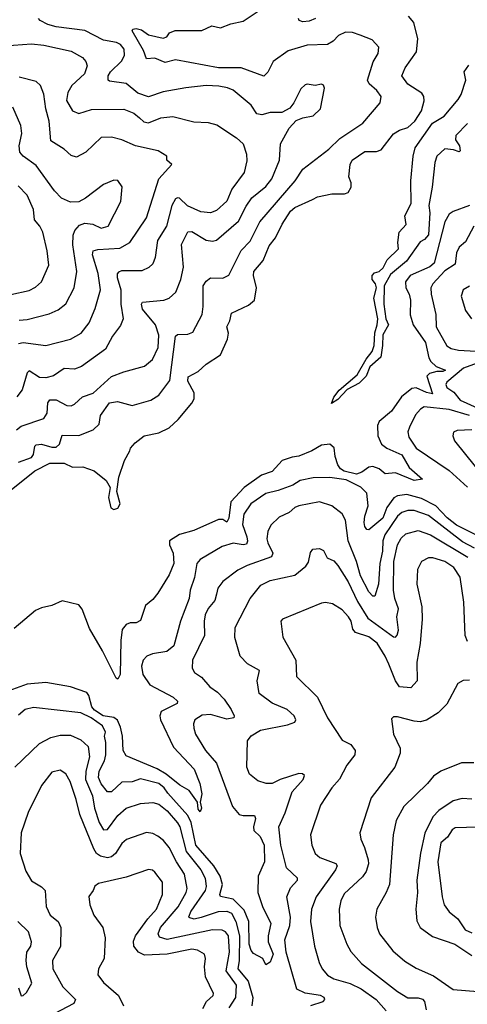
# Model space of a CAD drawing. Extents: x 1933546 to 2138868, y 524910 to 667279.
# Tile 253 of 256: x 2021238 to 2023414, y 619632 to 624419. Entities that reach past the tile are written whole.
import ezdxf

# ---------------------------------------------------------------- set-up
doc = ezdxf.new("R2010")
doc.units = 0

msp = doc.modelspace()

# ---------------------------------------------------------------- linework, layer by layer
at = {"layer": '0CON10XD'}
for points in [[(2021197.1, 622132.9), (2021311.2, 622225), (2021385, 622261.9), (2021455, 622262.5), (2021495, 622243.1), (2021545, 622244.7), (2021600.4, 622225), (2021658.3, 622178.3), (2021677.5, 622145), (2021670, 622095), (2021681.8, 622045), (2021695, 622037.8), (2021715, 622043.5), (2021727.1, 622065), (2021710, 622125), (2021720, 622195), (2021748, 622275), (2021773, 622323), (2021776.2, 622335), (2021798.8, 622361.2), (2021842.5, 622395), (2021915, 622410), (2021965, 622434.6), (2022008.9, 622475), (2022075.3, 622555), (2022086, 622575), (2022086.2, 622605), (2022055, 622662), (2022056.9, 622683.1), (2022105, 622708.6), (2022145, 622744.3), (2022215, 622788.8), (2022248.6, 622865), (2022253.1, 622895), (2022245.7, 622925), (2022260, 622955), (2022267.9, 622992.1), (2022349.8, 623030.2), (2022379.5, 623055), (2022388.5, 623115), (2022374.7, 623175), (2022376.8, 623195), (2022421.5, 623248.5), (2022450.4, 623319.6), (2022481.6, 623358.4), (2022513.6, 623425), (2022555, 623487.5), (2022575.7, 623505), (2022661.5, 623545), (2022685, 623557.7), (2022755, 623572.5), (2022817.5, 623572.5), (2022835, 623578), (2022850, 623605), (2022849.4, 623625), (2022837.5, 623655), (2022844, 623715), (2022854.4, 623735), (2022915, 623778.2), (2022971.9, 623778.1), (2022995, 623785.6), (2023055, 623864), (2023085, 623882), (2023125, 623895.3), (2023159.2, 623925), (2023191.8, 623975), (2023204.4, 624024.4), (2023203.1, 624045), (2023192, 624062), (2023125, 624104.6), (2023095.7, 624145), (2023111.5, 624185), (2023167.1, 624262.9), (2023173.5, 624325), (2023153.9, 624405), (2023127.8, 624435)], [(2021231.9, 622268.1), (2021295, 622290), (2021305.2, 622305), (2021311.8, 622345), (2021317.9, 622352.1), (2021345, 622354.3), (2021395, 622340.4), (2021415, 622340.8), (2021432.5, 622355), (2021445, 622398.9), (2021525, 622396.6), (2021595.3, 622424.8), (2021625, 622452.9), (2021631.3, 622495), (2021675, 622555.4), (2021713, 622563), (2021785, 622543.8), (2021875, 622569.1), (2021915, 622593.1), (2021968.3, 622665), (2021995, 622880.8), (2022005, 622887.5), (2022055, 622890.4), (2022079.9, 622900.1), (2022124.7, 622985), (2022130.5, 623025), (2022129.4, 623125), (2022145, 623147.8), (2022165, 623162.9), (2022225, 623161.8), (2022255, 623176.9), (2022314.1, 623295.9), (2022358.1, 623341.9), (2022405, 623436.2), (2022576.9, 623635), (2022615, 623692.2), (2022741.2, 623788.8), (2022795, 623841.5), (2022905.6, 623915), (2022990.8, 624015), (2022995.8, 624045), (2022974.4, 624075), (2022936.6, 624106.6), (2022928.5, 624125), (2022956.4, 624213.6), (2022980.6, 624255), (2022984.2, 624285), (2022950.7, 624320.7), (2022892.9, 624342.9), (2022855, 624356.5), (2022821.7, 624358.3), (2022787.4, 624342.6), (2022762.5, 624315), (2022735, 624297.3), (2022635, 624294), (2022542.7, 624267.3), (2022469.5, 624215), (2022445, 624164.2), (2022425, 624143.5), (2022315, 624185.2), (2022205, 624185.3), (2021995, 624222.8), (2021945, 624210.3), (2021895, 624231.8), (2021855, 624228.6), (2021839.6, 624269.6), (2021784.4, 624365), (2021787.5, 624372.5), (2021805, 624375.4), (2021829.6, 624369.6), (2021865, 624344.5), (2021935, 624328.1), (2021953.3, 624335), (2021966.7, 624355), (2021994.6, 624365.4), (2022124.1, 624365.9), (2022171.7, 624388.3), (2022215, 624379.4), (2022265, 624398.6), (2022325, 624411.8), (2022417, 624473)], [(2021223.1, 622425), (2021245, 622443.1), (2021355, 622480), (2021371.2, 622505), (2021374.7, 622555.3), (2021385, 622571.1), (2021415, 622570.3), (2021466.6, 622543.4), (2021488, 622542), (2021505, 622549.5), (2021542.9, 622585), (2021595, 622602.8), (2021685, 622683.3), (2021745, 622706.8), (2021845, 622734.5), (2021883.9, 622766.1), (2021911.2, 622825), (2021914.2, 622885), (2021898.8, 622935), (2021835, 623011.9), (2021829.6, 623035), (2021834.4, 623045), (2021938.8, 623055), (2021964.7, 623065.3), (2021996.6, 623093.4), (2022022.2, 623155), (2022034.1, 623215), (2022024, 623325), (2022055, 623388.1), (2022075, 623389.6), (2022145, 623346.2), (2022175, 623342.5), (2022195, 623347.5), (2022301.3, 623438.7), (2022338.3, 623511.7), (2022367, 623553), (2022435, 623608), (2022464.1, 623645), (2022501.1, 623735), (2022505.4, 623815), (2022548, 623892), (2022581.4, 623928.6), (2022615, 623942), (2022665, 623950.8), (2022700, 623985), (2022720, 624085), (2022715, 624100), (2022705, 624106), (2022675, 624098.8), (2022635, 624106), (2022625, 624102), (2022605, 624083.3), (2022571.4, 624015), (2022551.7, 623988.3), (2022513, 623967), (2022455, 623966.7), (2022415, 623955.4), (2022391.4, 623961.4), (2022363.2, 624003.2), (2022275, 624075.4), (2022247.5, 624087.5), (2022206.7, 624095), (2022145, 624098), (2022045, 624086.8), (2021935, 624067.3), (2021865, 624044), (2021811.7, 624061.7), (2021755, 624108.2), (2021675, 624119.1), (2021667.8, 624125), (2021668.8, 624145), (2021679.6, 624165), (2021732.3, 624217.7), (2021748.2, 624245), (2021746.1, 624275), (2021728.5, 624298.5), (2021708.3, 624308.3), (2021645, 624319.3), (2021555, 624366.9), (2021415, 624383.9), (2021375, 624395.4), (2021337.5, 624415), (2021330, 624425)], [(2022675.6, 624425), (2022645, 624411.5), (2022615, 624408.5), (2022596.7, 624415), (2022593.9, 624423.9)], [(2021165, 624292.1), (2021295, 624300.6), (2021355, 624294.2), (2021488.8, 624265), (2021544.3, 624235), (2021560, 624215), (2021565.6, 624195), (2021552.7, 624155), (2021491.9, 624098.1), (2021472.5, 624065), (2021466.5, 624025), (2021495, 623975.6), (2021525, 623963.1), (2021587.7, 623982.3), (2021745, 623983.9), (2021793.1, 623965), (2021821, 623941), (2021841.9, 623921.9), (2021865, 623916.6), (2021925, 623941.6), (2021982.6, 623947.4), (2022085, 623922.3), (2022155, 623918.2), (2022196.8, 623906.8), (2022291.9, 623845), (2022324.4, 623815), (2022340.5, 623765), (2022342.4, 623732.4), (2022328.5, 623675), (2022269.7, 623595), (2022245, 623536.7), (2022195, 623491.1), (2022165, 623480.4), (2022118.8, 623485), (2022054.2, 623514.2), (2022015, 623550.4), (2022005, 623552.9), (2021995, 623547.1), (2021978.4, 623515), (2021952.5, 623415), (2021908.4, 623345), (2021897.3, 623262.7), (2021885, 623232.5), (2021866.7, 623213.3), (2021831.9, 623198.1), (2021732.5, 623197.5), (2021718.1, 623191.9), (2021712.6, 623182.6), (2021712.1, 623165), (2021729.8, 623105), (2021729.7, 623035), (2021740.4, 622965), (2021728, 622932), (2021689.7, 622880.3), (2021655, 622816.7), (2021538.1, 622731.9), (2021505, 622720.4), (2021455, 622722.9), (2021402.7, 622687.3), (2021365, 622678.1), (2021335, 622679.7), (2021285, 622710.9), (2021275, 622702.5), (2021250.4, 622619.6), (2021225, 622585.6)], [(2023415, 623914.3), (2023358.6, 623855), (2023355.8, 623835), (2023375.5, 623805), (2023379.4, 623780.6), (2023373.8, 623776.2), (2023346.5, 623786.5), (2023305, 623791.1), (2023265, 623754.4), (2023256.2, 623725), (2023243.5, 623605), (2023227, 623515), (2023230.9, 623479.1), (2023225, 623372.9), (2023205, 623349.4), (2023185, 623339.2), (2023119, 623245), (2023039.9, 623180.1), (2023009.6, 623125), (2023008.6, 623035), (2023017.1, 622965), (2023030, 622935), (2023003.1, 622886.9), (2023002.3, 622835), (2022992.7, 622777.3), (2022939.8, 622730.2), (2022921.9, 622685), (2022888.5, 622651.5), (2022829.8, 622620.2), (2022785, 622571.9), (2022753.3, 622553.3), (2022765, 622583.3), (2022791.7, 622618.3), (2022877.9, 622692.1), (2022922, 622768), (2022951.5, 622805), (2022961.5, 622835), (2022963.6, 622896.4), (2022975.5, 622935), (2022978.1, 622965), (2022960, 623065), (2022972, 623115), (2022968, 623135), (2022951.2, 623155), (2022951.9, 623175), (2022962.3, 623187.7), (2022985, 623194.5), (2023005, 623212.5), (2023025, 623251.2), (2023078.8, 623305), (2023076.2, 623335), (2023083.1, 623385), (2023116.6, 623423.4), (2023110.9, 623465), (2023141.2, 623525), (2023140, 623635), (2023150.4, 623755), (2023161.1, 623795), (2023243.8, 623915), (2023300.8, 623949.2), (2023369.9, 624030.1), (2023384.4, 624055), (2023406.2, 624125), (2023399.2, 624165), (2023421.8, 624198.2)], [(2021231.9, 622845), (2021255, 622848.8), (2021364.6, 622834.6), (2021484.7, 622865.3), (2021537.3, 622895), (2021575.2, 622944.8), (2021605.8, 623015), (2021630.8, 623105), (2021620, 623185), (2021591.4, 623275), (2021594.6, 623295), (2021618.4, 623301.6), (2021725, 623307.2), (2021772.9, 623335), (2021854.1, 623455), (2021914.7, 623645.3), (2021977.5, 623715), (2021953.3, 623735), (2021953.8, 623755), (2021911.7, 623781.7), (2021801.2, 623805), (2021735, 623833.9), (2021685, 623847.9), (2021635, 623845.5), (2021560, 623775), (2021515, 623750.5), (2021488.2, 623758.2), (2021455, 623788.8), (2021390, 623830), (2021380.9, 623925), (2021364.6, 623985), (2021355, 624056.7), (2021339.5, 624099.5), (2021317.6, 624117.6), (2021235, 624139.6)], [(2021235, 622957.1), (2021275, 622961.6), (2021381.1, 622988.9), (2021425, 623007.3), (2021462, 623038), (2021503.2, 623115), (2021515.9, 623194.1), (2021496.4, 623323.6), (2021498.5, 623371.5), (2021506.8, 623393.2), (2021529.5, 623420.5), (2021555, 623430), (2021594, 623424), (2021635, 623405.5), (2021667.8, 623415), (2021730, 623535), (2021736.2, 623606.2), (2021715, 623636.2), (2021695, 623638.8), (2021645, 623618.1), (2021558.5, 623551.5), (2021525, 623533.8), (2021485, 623530.8), (2021441.1, 623551.1), (2021407.4, 623587.4), (2021319, 623709), (2021255.6, 623755), (2021239.1, 623775), (2021235.4, 623805), (2021248.8, 623865), (2021244.1, 623904.1), (2021205, 623992.9)], [(2021195, 623083.4), (2021285, 623101.8), (2021315, 623117.9), (2021344.5, 623145), (2021379.2, 623225), (2021372.1, 623295), (2021350.5, 623385), (2021335.5, 623415), (2021309.5, 623445), (2021305.9, 623495.9), (2021275, 623565.6), (2021230.4, 623610.4)], [(2023425, 623515.3), (2023345, 623486.7), (2023326.2, 623473.8), (2023305, 623436), (2023253.5, 623235), (2023232.2, 623217.8), (2023135.4, 623175), (2023113.9, 623145), (2023115.2, 623115), (2023131, 623085), (2023138.3, 623055), (2023136.5, 622983.5), (2023150.2, 622935), (2023209.9, 622849.9), (2023227.1, 622775), (2023237, 622757), (2023262.5, 622732.5), (2023308.5, 622715), (2023295, 622708.8), (2023265, 622708.3), (2023230.8, 622699.2), (2023216.8, 622685), (2023245, 622600), (2023215, 622605.6), (2023165, 622629), (2023144.6, 622625.4), (2023094.4, 622585.6), (2023044.6, 622515), (2022984.6, 622465.4), (2022977.3, 622445), (2022979.7, 622395), (2022996.6, 622355), (2023023.3, 622335), (2023095, 622303), (2023131.6, 622241.6), (2023196.7, 622185), (2023155, 622178.6), (2023065, 622216.4), (2023015, 622210.5), (2022985, 622235.9), (2022955, 622246.4), (2022935, 622243.2), (2022900.8, 622219.2), (2022875, 622209.4), (2022815, 622223.4), (2022798, 622235), (2022784.2, 622255), (2022771.7, 622295), (2022767.3, 622337.3), (2022745, 622355.6), (2022705, 622350.6), (2022657.5, 622322.5), (2022595, 622296.1), (2022562.1, 622292.1), (2022513.5, 622275), (2022465, 622221.8), (2022413.3, 622205), (2022329, 622145), (2022265.2, 622075), (2022255.4, 621994.6), (2022245, 621976.5), (2022225, 621988.2), (2022205, 621988.7), (2022085, 621934.7), (2022015, 621915.3), (2021965.7, 621885), (2021965.6, 621865), (2021984.6, 621824.6), (2021987.9, 621775), (2021965, 621720), (2021909.1, 621630.9), (2021885, 621600), (2021849.3, 621570.7), (2021825, 621497.5), (2021805, 621486.7), (2021775, 621486.2), (2021755, 621478.8), (2021735.9, 621454.1), (2021729.3, 621400.7), (2021726.8, 621235), (2021715, 621213.3), (2021707.5, 621217.5), (2021640.8, 621350.8), (2021578.3, 621458.3), (2021542.7, 621552.7), (2021525, 621573.8), (2021445, 621593.3), (2021395, 621570), (2021345, 621560), (2021314.3, 621545.7), (2021211.5, 621458.5)], [(2023445.3, 623415), (2023405, 623338.9), (2023375, 623312.2), (2023360.8, 623285), (2023355, 623230), (2023305, 623197), (2023245.9, 623135), (2023237.2, 623115), (2023237.6, 623085), (2023260, 622985), (2023262.5, 622925), (2023315, 622832.9), (2023335, 622819.6), (2023371.3, 622811.3), (2023455, 622807)], [(2023425, 623123.1), (2023394.2, 623105), (2023384.4, 623075), (2023405.4, 623005.4), (2023434.4, 622965)], [(2023480, 622755), (2023395.3, 622725), (2023313.9, 622656.1), (2023309.1, 622645), (2023315, 622630), (2023348.6, 622608.6), (2023379, 622569), (2023462.2, 622532.2)], [(2023425, 622494.1), (2023325, 622523.6), (2023204.1, 622535.9), (2023185.7, 622525), (2023162.5, 622497.5), (2023132.2, 622437.8), (2023124.6, 622415), (2023129.1, 622389.1), (2023165, 622335.6), (2023325, 622226.7), (2023415, 622145.9)], [(2023435, 622424.7), (2023365, 622421.8), (2023346.6, 622413.4), (2023342.7, 622395), (2023351.5, 622371.5), (2023498.3, 622188.3)], [(2023545, 621868.1), (2023361, 621961), (2023316.3, 621996.3), (2023261.4, 622055), (2023190.5, 622090.5), (2023119.8, 622110.2), (2023075, 622104.3), (2023056.6, 622093.4), (2023022.5, 622047.5), (2023002.6, 621995), (2022935, 621938.9), (2022925, 621939.4), (2022915, 621954.4), (2022912.2, 621975), (2022915.7, 622005), (2022932.6, 622055), (2022926.2, 622116.2), (2022896.7, 622146.7), (2022825, 622182), (2022745, 622192.5), (2022665, 622191.9), (2022602, 622178), (2022565, 622155.8), (2022495, 622129), (2022435, 622115.9), (2022361.5, 622065), (2022327.6, 622015), (2022320.6, 621965), (2022342.9, 621905), (2022346.2, 621883.8), (2022341.3, 621868.7), (2022325, 621865.3), (2022275, 621873.1), (2022223.1, 621856.9), (2022115.3, 621794.7), (2022100, 621775), (2022087.3, 621707.3), (2022067.1, 621645), (2022062.1, 621605), (2022019.6, 621495), (2021986.9, 621375), (2021952.9, 621347.1), (2021883.8, 621335), (2021855.9, 621324.1), (2021838.5, 621305), (2021830.7, 621275), (2021837.1, 621235), (2021871.5, 621185), (2021984.3, 621125), (2022005.6, 621105), (2022002.9, 621095), (2021925.8, 621055), (2021919.7, 621035), (2021922, 621015), (2021985, 620881.6), (2022086.4, 620775), (2022113.9, 620705), (2022123.2, 620655), (2022115.6, 620615), (2022121.8, 620585), (2022115, 620567.5), (2022105, 620580), (2022102.5, 620615), (2022061.5, 620671.5), (2022017.3, 620697.3), (2021950.6, 620750.6), (2021907, 620777), (2021755, 620839.4), (2021741.6, 620865), (2021737.6, 620935), (2021728.6, 620978.6), (2021713.4, 621013.4), (2021695.5, 621025.5), (2021643.2, 621035), (2021601.3, 621061.3), (2021588.4, 621078.4), (2021575, 621133.3), (2021565, 621147.3), (2021485.2, 621175.2), (2021365, 621196.2), (2021275, 621188.6), (2021184.8, 621155.2)], [(2023449.2, 621849.2), (2023390.2, 621880.2), (2023225, 622007.8), (2023155, 622032), (2023125, 622032), (2023095, 622022.5), (2023074.9, 622005.1), (2023012.2, 621915), (2023002.8, 621885), (2023002.2, 621835), (2022988, 621775), (2022982.4, 621675), (2022965, 621616.2), (2022955, 621616.7), (2022935, 621637.8), (2022894.2, 621715), (2022875.6, 621785), (2022834.5, 621884.5), (2022822.5, 621985), (2022806, 622016), (2022756, 622056), (2022695, 622074.5), (2022594.7, 622055.3), (2022575, 622047.1), (2022547.8, 622022.2), (2022500.1, 621999.9), (2022458.8, 621961.2), (2022445, 621931.2), (2022440, 621895), (2022443.5, 621875), (2022469.1, 621825), (2022462.7, 621807.3), (2022344.1, 621765.9), (2022298, 621742), (2022225, 621686.9), (2022201.5, 621655), (2022194.7, 621625.3), (2022186.1, 621595), (2022154.4, 621555.6), (2022140, 621525), (2022134.2, 621495), (2022135.9, 621425), (2022078.8, 621305), (2022076.5, 621266.5), (2022087.5, 621245), (2022121.5, 621221.5), (2022161.8, 621175), (2022199.5, 621149.5), (2022232.2, 621115), (2022265.4, 621065), (2022280, 621035), (2022279.2, 621025), (2022245, 621017.3), (2022165, 621040.7), (2022125, 621038.1), (2022089.5, 621015), (2022082.7, 620995), (2022084.6, 620974.6), (2022093.3, 620945), (2022140.9, 620865), (2022195.4, 620805), (2022272.9, 620592.9), (2022305, 620554.6), (2022325, 620549.3), (2022380, 620550), (2022383.8, 620535), (2022373.9, 620495), (2022376.1, 620476.1), (2022407.2, 620447.2), (2022426.7, 620405), (2022427.3, 620325), (2022396.5, 620255), (2022395.3, 620175), (2022417.9, 620107.9), (2022459.2, 620025), (2022445.9, 619965), (2022445.9, 619935.9), (2022469.6, 619875), (2022455, 619836.2), (2022435, 619823.3), (2022420, 619855), (2022375, 619878.1), (2022362.9, 619892.9), (2022354.2, 619925), (2022351.2, 620035), (2022329, 620089), (2022275, 620143.1), (2022215, 620155.8), (2022211.6, 620165), (2022223.8, 620215), (2022211.9, 620255), (2022181.5, 620305), (2022095.1, 620405.1), (2022071.5, 620515), (2022055, 620550.2), (2021958.3, 620658.3), (2021939.7, 620685), (2021915, 620705.1), (2021825, 620727.5), (2021785, 620713.9), (2021735, 620711.1), (2021685, 620665.5), (2021665, 620665.5), (2021635, 620703.3), (2021621.3, 620735), (2021625.2, 620765), (2021650, 620815), (2021657.5, 620845), (2021656.5, 620905), (2021649.7, 620935), (2021655.3, 620955), (2021640.3, 620985), (2021585.3, 621025), (2021535, 621049.2), (2021305.3, 621075.3), (2021264.7, 621065.3), (2021232.1, 621037.9)], [(2022654, 619626), (2022713.1, 619645), (2022721.8, 619655), (2022717.3, 619665), (2022700.6, 619675), (2022625, 619685.3), (2022584.7, 619704.7), (2022532.7, 619885), (2022527.5, 619945), (2022550.4, 620015), (2022553.8, 620055), (2022535.9, 620155), (2022555, 620198.9), (2022588.1, 620235), (2022588.9, 620245), (2022534.7, 620294.7), (2022508.1, 620405), (2022498.2, 620495), (2022528, 620562), (2022562.8, 620665), (2022615.4, 620725), (2022621.9, 620745), (2022612.9, 620752.9), (2022595, 620754), (2022504.4, 620725), (2022465, 620704.6), (2022435.6, 620705.6), (2022395, 620718.6), (2022355, 620750), (2022342.9, 620785), (2022345, 620912.5), (2022363.4, 620936.6), (2022409.2, 620965), (2022539.3, 620990.7), (2022575.9, 621004.1), (2022581.1, 621015), (2022571.5, 621035), (2022538.9, 621065), (2022465, 621095.8), (2022402.9, 621142.9), (2022391.8, 621205), (2022404.4, 621255), (2022345, 621286.7), (2022309.4, 621325), (2022284.6, 621414.6), (2022285.5, 621464.5), (2022359.1, 621605), (2022410.9, 621669.1), (2022455, 621692.5), (2022575, 621718.2), (2022628.3, 621761.7), (2022641.7, 621781.7), (2022651.2, 621828.8), (2022662.5, 621845), (2022695, 621847.1), (2022715, 621837.5), (2022732.9, 621802.9), (2022765, 621787.1), (2022785, 621765.7), (2022835.2, 621685.2), (2022879.9, 621589.9), (2022929.9, 621509.9), (2023055, 621418.9), (2023065, 621417.5), (2023073.6, 621426.4), (2023078.9, 621451.1), (2023071.1, 621515), (2023079.2, 621555), (2023061.6, 621605), (2023055.2, 621645), (2023057.4, 621785), (2023074.2, 621865.8), (2023092.3, 621897.7), (2023115, 621918.8), (2023175, 621934.7), (2023235.5, 621915), (2023416.2, 621805)], [(2023415.2, 621395.2), (2023403.3, 621425), (2023397, 621587), (2023378.7, 621708.7), (2023348.8, 621755), (2023305, 621784.6), (2023246.9, 621803.1), (2023225, 621802.2), (2023191.4, 621785), (2023171.2, 621745), (2023168.5, 621675), (2023193.1, 621565), (2023194.1, 621505), (2023185.3, 621385.3), (2023169.2, 621295), (2023169.6, 621205), (2023138.8, 621171.2), (2023085, 621176.1), (2023064.5, 621204.5), (2023032.3, 621285), (2023015.2, 621325), (2022975, 621388.2), (2022935, 621418.3), (2022870.1, 621440.1), (2022857.5, 621455), (2022849.5, 621495), (2022837.1, 621515), (2022805, 621550.4), (2022758.9, 621578.9), (2022725, 621585.4), (2022705, 621582.2), (2022516.1, 621503.9), (2022506.7, 621495), (2022517, 621417), (2022580, 621305), (2022582.9, 621225), (2022685.5, 621125), (2022735, 621024.2), (2022805.4, 620915.4), (2022847.1, 620895), (2022869.4, 620865), (2022866.9, 620845), (2022828.9, 620795), (2022792.9, 620727.1), (2022755.3, 620684.7), (2022700.6, 620599.4), (2022652.3, 620455), (2022658.2, 620405), (2022674.4, 620365), (2022697.1, 620345), (2022775, 620316.2), (2022781.2, 620305), (2022772.8, 620285), (2022678.5, 620155), (2022656.7, 620095), (2022651.8, 620035), (2022670.8, 619915), (2022693.8, 619835), (2022708.5, 619805), (2022733.8, 619773.8), (2022765.2, 619755.2), (2022845, 619733.3), (2022897.8, 619707.8), (2022970.4, 619655), (2023019.3, 619600.7)], [(2023425, 621207.9), (2023393.8, 621206.2), (2023368.3, 621191.7), (2023315, 621090.8), (2023271.7, 621048.3), (2023215, 621013.3), (2023185, 621005.6), (2023155, 621008.5), (2023075, 621029.2), (2023055, 621028.8), (2023045, 621020), (2023055.8, 620945), (2023087.4, 620877.4), (2023087.2, 620852.8), (2023062.2, 620785), (2022946.8, 620635), (2022891.9, 620465), (2022895.6, 620435), (2022914.7, 620394.7), (2022931.6, 620335), (2022932.9, 620315), (2022922, 620278), (2022905, 620251.5), (2022815, 620168.9), (2022798.4, 620135), (2022791.2, 620095), (2022794.6, 620015), (2022827.7, 619925), (2022848.3, 619888.3), (2022899.5, 619829.5), (2023074.1, 619694.1), (2023125, 619663.4), (2023175, 619663), (2023196.6, 619656.6), (2023205.2, 619645), (2023213.3, 619605)], [(2021215, 620784.6), (2021335, 620899.4), (2021389.1, 620929.1), (2021435, 620940.9), (2021485, 620940.3), (2021535, 620917.9), (2021570.3, 620885), (2021577.5, 620835), (2021559.8, 620765), (2021558.4, 620725), (2021591.5, 620645), (2021602.6, 620585), (2021625.2, 620515), (2021645, 620480), (2021665, 620481.8), (2021715, 620550.4), (2021755, 620585.4), (2021825, 620608.9), (2021885, 620613.4), (2021915, 620604.7), (2021955, 620571.9), (2022005, 620513.7), (2022017.2, 620495), (2022046.7, 620375), (2022118.7, 620285), (2022139.2, 620245), (2022144.8, 620205), (2022140.4, 620185), (2022069.6, 620085), (2022059.1, 620055), (2022085, 620048.1), (2022122.2, 620055), (2022205, 620083.1), (2022244.5, 620084.5), (2022266.9, 620075), (2022289.1, 620035), (2022306.8, 619965), (2022305.7, 619845), (2022299, 619805), (2022348.6, 619745), (2022371.9, 619665), (2022366.7, 619625)], [(2023445, 620806.5), (2023385, 620805.6), (2023285.4, 620764.6), (2023249.5, 620740.5), (2023220.6, 620705), (2023105, 620592.9), (2023068.2, 620525), (2023053.7, 620456.3), (2023035.5, 620215), (2023019.6, 620175), (2022973.5, 620095), (2022967.8, 620055), (2022975.5, 620005), (2022987.8, 619975), (2023052.1, 619892.1), (2023110.9, 619840.9), (2023165, 619807.3), (2023249.8, 619769.8), (2023345, 619703.5), (2023465, 619693.8)], [(2022258.1, 619885), (2022252.9, 619965), (2022238.5, 619985), (2022222.2, 619992.2), (2022174.7, 619994.7), (2021955, 619947.2), (2021918.2, 619958.2), (2021911.4, 619975), (2021922.4, 620005), (2022007.8, 620105), (2022047.2, 620175), (2022052.6, 620195), (2022040, 620265), (2021999.7, 620325), (2021964.8, 620394.8), (2021938, 620428), (2021909.9, 620449.9), (2021885, 620462.9), (2021855, 620467.3), (2021756.7, 620433.3), (2021735, 620413.6), (2021704.1, 620365), (2021685, 620348.9), (2021665, 620343.3), (2021631.4, 620351.4), (2021611.9, 620365), (2021597.8, 620387.8), (2021531.1, 620555), (2021512.2, 620627.8), (2021484.3, 620714.3), (2021461.9, 620751.9), (2021435, 620770.5), (2021395, 620760), (2021344.7, 620695.3), (2021280, 620565), (2021245.4, 620465), (2021240.4, 620365), (2021268.5, 620278.5), (2021295, 620232.9), (2021343.6, 620203.6), (2021361.8, 620185), (2021367.7, 620107.7), (2021386.7, 620065), (2021425, 620034.4), (2021438.2, 620005), (2021436.4, 619913.6), (2021397.5, 619845), (2021400, 619805), (2021447.6, 619717.6), (2021510, 619655), (2021500.8, 619635), (2021406.5, 619585)], [(2023435, 620629.2), (2023388.1, 620631.9), (2023345, 620621.5), (2023275.7, 620574.3), (2023246.3, 620543.7), (2023206.6, 620463.4), (2023185.9, 620365.9), (2023168.4, 620235), (2023171.6, 620175), (2023162.9, 620095), (2023168.5, 620038.5), (2023185.4, 620005.4), (2023245, 619960.9), (2023352.5, 619925), (2023435, 619869.2)], [(2023465, 620492.3), (2023355, 620490), (2023339.7, 620480.3), (2023317.8, 620445), (2023285, 620416.7), (2023271.1, 620325), (2023291.6, 620155), (2023301.8, 620115), (2023325, 620081.5), (2023367.7, 620047.7), (2023403.3, 619993.3), (2023435, 619980.1)], [(2022127.7, 619612.3), (2022146.9, 619645), (2022178.5, 619675), (2022180, 619685), (2022140.9, 619765), (2022136, 619814), (2022141.5, 619855), (2022135.7, 619875), (2022102, 619895), (2022075, 619900.3), (2021955, 619875.2), (2021845, 619870.3), (2021816.1, 619886.1), (2021793.4, 619915), (2021791.8, 619938.2), (2021801.5, 619965), (2021861.8, 620048.2), (2021903.9, 620095), (2021931.8, 620165), (2021931.8, 620225), (2021895, 620274.4), (2021884.4, 620284.4), (2021865, 620286.9), (2021755, 620250.5), (2021620.8, 620219.2), (2021603.3, 620206.7), (2021595.5, 620184.5), (2021574.5, 620155.5), (2021579.5, 620115), (2021598.9, 620065), (2021643.1, 620005), (2021654.2, 619955.8), (2021648.5, 619855), (2021621.1, 619805), (2021617.8, 619775), (2021645, 619738.2), (2021719.1, 619675), (2021742.7, 619625)], [(2021231.7, 619711.7), (2021245, 619673.8), (2021255, 619674.4), (2021271, 619689), (2021297.9, 619735), (2021273.3, 619813.3), (2021270, 619845), (2021272.3, 619885), (2021292.5, 619915), (2021295.5, 619935), (2021280.9, 619985), (2021228.8, 620035)], [(2022255.7, 619615), (2022288, 619665), (2022291.3, 619725), (2022241.9, 619795), (2022258.1, 619885)]]:
    msp.add_lwpolyline(points, dxfattribs=at)

doc.saveas('drawing.dxf')
